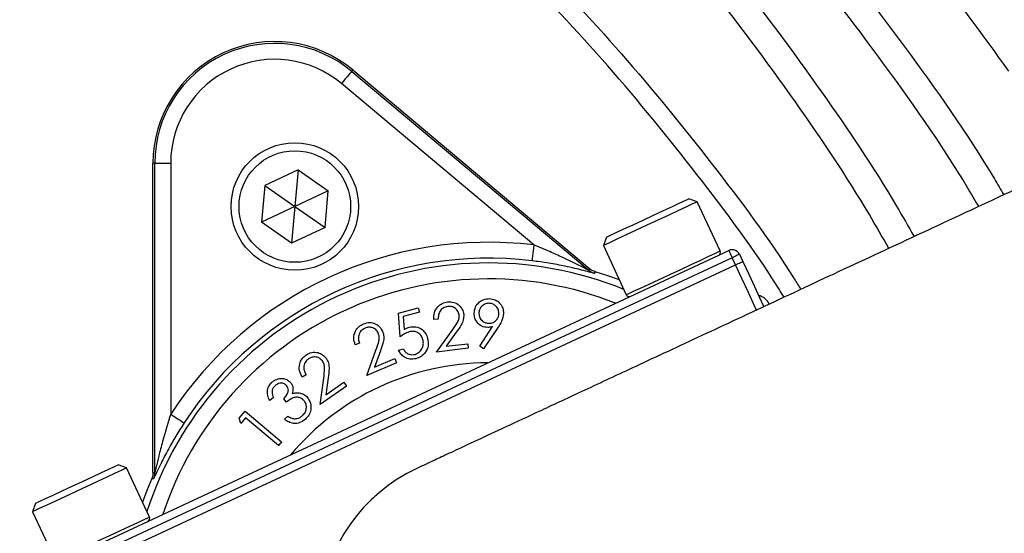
# Model space of a CAD drawing. Header units: millimetres. Extents: x 6131 to 13868, y 1967 to 18291.
# Tile 36 of 40: x 10066 to 10684, y 15199 to 15521. Entities that reach past the tile are written whole.
import ezdxf

# ---------------------------------------------------------------- set-up
doc = ezdxf.new("R2010")
doc.units = ezdxf.units.MM
doc.header["$LTSCALE"] = 5

msp = doc.modelspace()

# ---------------------------------------------------------------- linework, layer by layer
at = {"color": 7, "linetype": 'Continuous', "lineweight": 25}
for p, q in [((10274.49, 15488.81), (10275.23, 15489.68)), ((10274.49, 15488.81), (10423.23, 15364.01)), ((10275.23, 15489.68), (10423.78, 15365.03)), ((10388.71, 15379.92), (10268.07, 15481.15)), ((10151, 15431.22), (10149.87, 15431.22)), ((10149.87, 15237.3), (10149.87, 15431.22)), ((10151, 15431.22), (10161, 15431.22)), ((10151, 15237.07), (10151, 15431.22)), ((10161, 15431.22), (10161, 15273.74)), ((10240.87, 15427.04), (10219.94, 15417.28)), ((10240.87, 15427.04), (10238.85, 15404.03)), ((10240.87, 15427.04), (10259.78, 15413.79)), ((10219.94, 15417.28), (10217.92, 15394.27)), ((10219.94, 15417.28), (10238.85, 15404.03)), ((10259.78, 15413.79), (10238.85, 15404.03)), ((10257.77, 15390.79), (10259.78, 15413.79)), ((10491.26, 15406.98), (10485.94, 15408.91)), ((10505.63, 15376.16), (10491.26, 15406.98)), ((10238.85, 15404.03), (10217.92, 15394.27)), ((10238.85, 15404.03), (10236.84, 15381.03)), ((10238.85, 15404.03), (10257.77, 15390.79)), ((10236.84, 15381.03), (10217.92, 15394.27)), ((10257.77, 15390.79), (10236.84, 15381.03)), ((10434.28, 15384.82), (10432.35, 15379.51)), ((10085.04, 15177.83), (10511, 15376.46)), ((10432.35, 15379.51), (10446.72, 15348.69)), ((10513.12, 15371.93), (10087.15, 15173.3)), ((10515.23, 15367.4), (10513.12, 15371.93)), ((10517.65, 15374.05), (10519.76, 15369.51)), ((10089.26, 15168.77), (10515.23, 15367.4)), ((10427.29, 15363.12), (10426.75, 15362.1)), ((10303.79, 15337.23), (10316.25, 15340.52)), ((10316.25, 15340.52), (10316.97, 15337.78)), ((10304.9, 15322.25), (10303.79, 15337.23)), ((10316.97, 15337.78), (10306.72, 15335.08)), ((10306.72, 15335.08), (10307.36, 15326.87)), ((10328.78, 15333.39), (10325.95, 15333.06)), ((10327.62, 15312.74), (10337.46, 15326.22)), ((10354.8, 15316.44), (10362.89, 15328.66)), ((10366.34, 15328.34), (10357.25, 15314.85)), ((10340.11, 15325.11), (10333.7, 15316.34)), ((10279.32, 15318.35), (10276.68, 15317.23)), ((10284.04, 15298.09), (10289.73, 15313.88)), ((10303.93, 15313.94), (10306.89, 15314.72)), ((10347.65, 15315.09), (10327.62, 15312.74)), ((10333.7, 15316.34), (10347.31, 15317.94)), ((10347.31, 15317.94), (10347.65, 15315.09)), ((10357.25, 15314.85), (10354.8, 15316.44)), ((10292.59, 15313.55), (10288.89, 15303.27)), ((10288.89, 15303.27), (10301.58, 15308.66)), ((10301.58, 15308.66), (10302.7, 15306.01)), ((10302.7, 15306.01), (10284.04, 15298.09)), ((10245.87, 15298.53), (10243.54, 15296.88)), ((10254.74, 15279.78), (10256.95, 15296.37)), ((10259.82, 15296.65), (10258.37, 15285.86)), ((10271.25, 15291.43), (10254.74, 15279.78)), ((10258.37, 15285.86), (10269.59, 15293.77)), ((10269.59, 15293.77), (10271.25, 15291.43)), ((10225.38, 15284.29), (10223.13, 15282.26)), ((10233.69, 15281.38), (10231.86, 15283.4)), ((10203.91, 15271.18), (10207.7, 15275.65)), ((10204.98, 15267.93), (10203.91, 15271.18)), ((10208.01, 15271.51), (10204.98, 15267.93)), ((10207.7, 15275.65), (10230.43, 15256.37)), ((10228.51, 15254.12), (10208.01, 15271.51)), ((10232.35, 15270.53), (10234.51, 15272.48)), ((10230.43, 15256.37), (10228.51, 15254.12)), ((10133.27, 15240.04), (10127.95, 15241.98)), ((10147.63, 15209.23), (10133.27, 15240.04)), ((10076.29, 15217.89), (10074.36, 15212.57)), ((10074.36, 15212.57), (10088.72, 15181.76))]:
    msp.add_line(p, q, dxfattribs=at)
at = {"color": 7, "linetype": 'Continuous', "lineweight": 25, "flags": 128}
for points in [[(10274.49, 15488.81), (10274.35, 15488.64), (10273.97, 15488.19), (10273.37, 15487.47), (10272.57, 15486.52), (10271.6, 15485.36), (10270.5, 15484.05), (10269.31, 15482.63), (10268.07, 15481.15)], [(10469.97, 15401.47), (10475.6, 15404.09), (10480.26, 15406.26), (10483.64, 15407.84), (10485.55, 15408.73), (10485.94, 15408.91)], [(10491.26, 15406.98), (10491.25, 15406.98), (10490.35, 15406.56), (10487.92, 15405.42), (10484.07, 15403.63), (10479.02, 15401.27), (10473.05, 15398.49)], [(10434.28, 15384.82), (10434.81, 15385.07), (10436.91, 15386.05), (10440.46, 15387.7), (10445.24, 15389.93), (10450.96, 15392.6), (10457.25, 15395.54), (10463.73, 15398.56), (10469.97, 15401.47)], [(10473.05, 15398.49), (10466.47, 15395.42), (10459.64, 15392.23), (10452.92, 15389.1), (10446.68, 15386.19), (10441.26, 15383.66), (10436.95, 15381.65), (10433.97, 15380.27), (10432.5, 15379.58), (10432.35, 15379.51)], [(10388.71, 15379.92), (10388.48, 15378), (10388.26, 15376.16), (10388.05, 15374.46), (10387.87, 15372.96), (10387.72, 15371.72), (10387.61, 15370.8), (10387.54, 15370.21), (10387.52, 15369.99)], [(10511, 15376.46), (10511.04, 15376.38), (10511.16, 15376.12), (10511.36, 15375.7), (10511.62, 15375.14), (10511.94, 15374.45), (10512.31, 15373.67), (10512.7, 15372.82), (10513.12, 15371.93)], [(10517.65, 15374.05), (10517.56, 15374.01), (10517.3, 15373.89), (10516.88, 15373.69), (10516.32, 15373.43), (10515.63, 15373.11), (10514.85, 15372.74), (10514, 15372.35), (10513.12, 15371.93)], [(10515.23, 15367.4), (10516.11, 15367.81), (10516.96, 15368.21), (10517.75, 15368.58), (10518.43, 15368.9), (10519, 15369.16), (10519.42, 15369.35), (10519.67, 15369.47), (10519.76, 15369.51)], [(10519.76, 15369.51), (10523.47, 15361.56), (10527.04, 15353.91), (10530.33, 15346.86), (10533.01, 15341.1)], [(10423.23, 15364.01), (10423.54, 15364.6), (10423.78, 15365.03)], [(10442.41, 15357.94), (10435.04, 15360.61), (10427.29, 15363.12)], [(10161, 15273.74), (10162.62, 15272.68), (10164.17, 15271.67), (10165.61, 15270.73), (10166.87, 15269.9), (10167.91, 15269.22), (10168.69, 15268.71), (10169.19, 15268.39), (10169.37, 15268.27)], [(10111.98, 15234.53), (10117.61, 15237.16), (10122.26, 15239.33), (10125.65, 15240.91), (10127.56, 15241.8), (10127.95, 15241.98)], [(10133.27, 15240.04), (10133.26, 15240.04), (10132.36, 15239.62), (10129.93, 15238.49), (10126.08, 15236.69), (10121.03, 15234.34), (10115.06, 15231.55)], [(10076.29, 15217.89), (10076.82, 15218.14), (10078.91, 15219.11), (10082.46, 15220.77), (10087.25, 15223), (10092.97, 15225.67), (10099.26, 15228.6), (10105.74, 15231.62), (10111.98, 15234.53)], [(10149.87, 15237.3), (10150.35, 15237.2), (10151, 15237.07)], [(10115.06, 15231.55), (10108.48, 15228.49), (10101.64, 15225.3), (10094.93, 15222.17), (10088.69, 15219.26), (10083.27, 15216.73), (10078.95, 15214.72), (10075.98, 15213.33), (10074.51, 15212.64), (10074.36, 15212.57)], [(10149.07, 15233.39), (10146.01, 15225.83), (10143.33, 15218.47)], [(10150.2, 15233.14), (10149.85, 15233.22), (10149.07, 15233.39)]]:
    msp.add_lwpolyline(points, dxfattribs=at)
at = {"color": 8, "linetype": 'Continuous', "lineweight": 25, "flags": 128}
for points in [[(10487.42, 15367.67), (10493.39, 15370.46), (10498.44, 15372.81), (10502.29, 15374.61), (10504.72, 15375.74), (10505.62, 15376.16), (10505.63, 15376.16)], [(10446.72, 15348.69), (10446.87, 15348.76), (10448.34, 15349.45), (10451.31, 15350.84), (10455.63, 15352.85), (10461.05, 15355.38), (10467.29, 15358.29), (10474, 15361.42), (10480.84, 15364.61), (10487.42, 15367.67)], [(10528.64, 15338.64), (10526.97, 15342.23), (10523.32, 15350.06), (10519.35, 15358.56), (10515.23, 15367.4)], [(10129.43, 15200.74), (10135.4, 15203.53), (10140.45, 15205.88), (10144.29, 15207.67), (10146.73, 15208.81), (10147.63, 15209.23), (10147.63, 15209.23)], [(10088.72, 15181.76), (10088.87, 15181.83), (10090.35, 15182.52), (10093.32, 15183.9), (10097.64, 15185.92), (10103.06, 15188.44), (10109.3, 15191.35), (10116.01, 15194.48), (10122.85, 15197.67), (10129.43, 15200.74)]]:
    msp.add_lwpolyline(points, dxfattribs=at)
at = {"color": 7, "linetype": 'Continuous', "lineweight": 25}
for centre, radius in [((9418.55, 14599.72), 2165), ((9418.55, 14599.72), 2163.77), ((9418.55, 14599.72), 2138.77), ((10238.85, 15404.03), 40), ((10238.85, 15404.03), 35)]:
    msp.add_circle(centre, radius, dxfattribs=at)
at = {"color": 8, "linetype": 'Continuous', "lineweight": 25}
for centre, radius, start, end in [((9418.55, 14599.72), 1971.39, 1.38065, 84.43682), ((10360.36, 15143.47), 225.17, 67.88048, 162.11952), ((10360.36, 15143.47), 215.17, 68.27454, 161.72546)]:
    msp.add_arc(centre, radius, start, end, dxfattribs=at)
at = {"color": 7, "linetype": 'Continuous', "lineweight": 25}
for centre, radius, start, end in [((9418.55, 14599.72), 1971.39, 1.38065, 84.43638), ((9418.55, 14599.72), 1970, 1.38163, 84.38777), ((10226.18, 15431.22), 76.31, 50, 180), ((10226.18, 15431.22), 75.17, 50, 180), ((10226.18, 15431.22), 65.17, 50, 180), ((10360.36, 15143.47), 238.14, 83.1629, 146.8371), ((10503.81, 15375.32), 2, 295, 25), ((10513.12, 15371.93), 5, 25, 115), ((10360.36, 15143.47), 228.14, 83.1629, 146.8371), ((10429.65, 15371.67), 10, 230.00326, 253.10331), ((10448.53, 15349.54), 2, 205, 295), ((10360.36, 15143.47), 162.5, 90.18837, 139.81163), ((10360.36, 15143.47), 106.25, 115, 295.00803), ((10141, 15237.07), 10, 336.89526, 359.99701), ((10145.82, 15208.38), 2, 295, 25)]:
    msp.add_arc(centre, radius, start, end, dxfattribs=at)
msp.add_ellipse((10527.29, 15338.52), major_axis=(3.42, 9.4), ratio=0.999695, start_param=5.497939, end_param=6.39065, dxfattribs=at)
for points, knots in [([(13048.45, 11712.37), (13075.25, 11750.95), (13128.23, 11827.17), (13202.2, 11943.18), (13271.14, 12058.36), (13334.94, 12172.69), (13393.9, 12285.9), (13448.19, 12397.79), (13498.04, 12508.18), (13545.74, 12621.84), (13590.9, 12738.51), (13633.2, 12857.87), (13670.86, 12974.42), (13704.19, 13087.99), (13733.48, 13198.42), (13759.03, 13305.59), (13781.96, 13413.27), (13802.14, 13521.1), (13819.49, 13628.7), (13833.58, 13731.69), (13844.74, 13829.99), (13853.32, 13923.47), (13859.64, 14012.05), (13864.15, 14098.15), (13866.98, 14182.47), (13868.24, 14266.77), (13867.96, 14350.29), (13866.13, 14434.07), (13861.73, 14543.27), (13852.68, 14678.01), (13836.23, 14838.24), (13813.94, 14998.88), (13785.74, 15159.75), (13751.49, 15320.69), (13713.07, 15473.74), (13671.42, 15618.64), (13627.47, 15755.16), (13579.13, 15890.54), (13526.4, 16024.62), (13469.34, 16157.29), (13407.89, 16288.27), (13340.66, 16416.52), (13268.15, 16541.86), (13190.43, 16664.02), (13107.67, 16782.77), (13019.97, 16897.92), (12927.48, 17009.3), (12830.35, 17116.71), (12728.75, 17219.93), (12622.9, 17318.79), (12513, 17413.11), (12399.28, 17502.69), (12281.94, 17587.37), (12161.2, 17666.97), (12037.27, 17741.44), (11903.29, 17814.15), (11759.8, 17885.09), (11606.83, 17953.41), (11451.77, 18015.47), (11294.74, 18071.31), (11135.83, 18120.93), (10975.16, 18164.33), (10813.03, 18201.37), (10649.91, 18232.01), (10486.22, 18256.08), (10324.02, 18274.05), (10216.21, 18280.66), (10163.25, 18283.91)], [0, 0, 0, 0, 0.015993, 0.031605, 0.046839, 0.061696, 0.076181, 0.090295, 0.10404, 0.117419, 0.132262, 0.146633, 0.160533, 0.173965, 0.18693, 0.199432, 0.211473, 0.224415, 0.236783, 0.248581, 0.259809, 0.270466, 0.280545, 0.290045, 0.299824, 0.30927, 0.31875, 0.328261, 0.337804, 0.355961, 0.374237, 0.392639, 0.411171, 0.429841, 0.448654, 0.464891, 0.481169, 0.497481, 0.513831, 0.530222, 0.54665, 0.563082, 0.579514, 0.595943, 0.612367, 0.628787, 0.645215, 0.661648, 0.678083, 0.694519, 0.710952, 0.727381, 0.7438, 0.76021, 0.776611, 0.793017, 0.812099, 0.831104, 0.85005, 0.868956, 0.88784, 0.906721, 0.925612, 0.944454, 0.963222, 0.981937, 1, 1, 1, 1]), ([(7123.66, 14241.05), (7123.66, 14241.05), (7123.66, 14282.94), (7103.52, 14365.44), (7098.11, 14491.32), (7094.61, 14617.25), (7099.19, 14743.13), (7109.36, 14858.76), (7123.87, 14964.04), (7140.98, 15059.08), (7162.02, 15153.33), (7187.19, 15247.5), (7216.61, 15341.42), (7250.35, 15434.9), (7288.04, 15526.86), (7329.22, 15616.25), (7373.74, 15702.99), (7421.37, 15787.02), (7472.44, 15869), (7527.39, 15949.55), (7586.26, 16028.44), (7649.07, 16105.49), (7715.1, 16179.8), (7783.57, 16250.52), (7854.3, 16317.63), (7927.06, 16381.15), (8002.4, 16441.61), (8080.9, 16499.43), (8162.56, 16554.39), (8247.32, 16606.32), (8334.2, 16654.6), (8426.21, 16700.7), (8523.48, 16744.03), (8626.03, 16784.01), (8730.36, 16819.1), (8831.88, 16847.98), (8930.22, 16871.25), (9025.06, 16889.58), (9120.59, 16903.97), (9217.53, 16914.47), (9315.77, 16920.91), (9415.15, 16923.18), (9514.55, 16921.2), (9612.79, 16915.04), (9709.75, 16904.82), (9805.28, 16890.72), (9900.16, 16872.68), (9995.09, 16850.52), (10089.89, 16824.1), (10184.4, 16793.37), (10277.51, 16758.63), (10368.15, 16720.33), (10456.23, 16678.62), (10541.69, 16633.72), (10625.21, 16585.31), (10707.41, 16532.98), (10788.09, 16476.67), (10867.05, 16416.37), (10943.37, 16352.76), (11016.21, 16286.59), (11085.53, 16218.04), (11151.35, 16147.33), (11214.18, 16073.96), (11274.49, 15997.33), (11332.03, 15917.46), (11386.65, 15834.41), (11437.69, 15749.11), (11484.58, 15662.56), (11527.36, 15574.95), (11566.1, 15486.48), (11601.14, 15396.47), (11632.71, 15304.23), (11660.58, 15209.83), (11684.63, 15113.39), (11704.53, 15016), (11720.11, 14918.77), (11731.43, 14821.86), (11738.65, 14725.43), (11741.87, 14628.79), (11741.06, 14531.18), (11736.05, 14432.76), (11726.75, 14333.67), (11713.24, 14235.08), (11695.72, 14138.21), (11674.35, 14043.22), (11649.33, 13950.18), (11620.49, 13858.25), (11587.58, 13766.75), (11550.46, 13675.86), (11509.13, 13585.75), (11463.92, 13497.53), (11414.41, 13409.56), (11358.92, 13323.08), (11303.08, 13234.73), (11251.96, 13184.92), (11236.38, 13153.76), (11236.38, 13153.76)], [0, 0, 0, 0, 0, 0.013633, 0.027295, 0.040968, 0.054631, 0.068264, 0.078732, 0.089209, 0.099686, 0.110154, 0.120926, 0.131708, 0.14249, 0.153263, 0.163733, 0.174212, 0.184692, 0.195162, 0.205937, 0.216721, 0.227506, 0.23828, 0.248751, 0.25923, 0.26971, 0.28018, 0.290954, 0.301738, 0.312522, 0.323296, 0.335224, 0.347165, 0.359107, 0.371035, 0.381506, 0.391987, 0.402467, 0.412938, 0.423714, 0.434499, 0.445285, 0.45606, 0.466528, 0.477006, 0.487483, 0.497952, 0.508724, 0.519506, 0.530287, 0.541059, 0.551524, 0.561997, 0.57247, 0.582934, 0.593703, 0.604482, 0.615261, 0.62603, 0.636502, 0.646982, 0.657463, 0.667934, 0.678709, 0.689493, 0.700278, 0.711053, 0.721522, 0.732, 0.742479, 0.752948, 0.763722, 0.774506, 0.78529, 0.796064, 0.806545, 0.817036, 0.827527, 0.838009, 0.848796, 0.859593, 0.87039, 0.881177, 0.891621, 0.902073, 0.912526, 0.92297, 0.933715, 0.94447, 0.955226, 0.965971, 0.977312, 0.988659, 1, 1, 1, 1, 1]), ([(9640.84, 16167.62), (9661.78, 16164.87), (9703.66, 16159.37), (9766.12, 16147.84), (9828.23, 16133.91), (9897.06, 16115.41), (9972.07, 16091.31), (10052.61, 16060.4), (10132.08, 16024.75), (10210.15, 15984.26), (10286.51, 15938.97), (10359.48, 15889.87), (10428.89, 15837.24), (10494.64, 15781.4), (10557.84, 15721.45), (10618.04, 15657.36), (10675.33, 15589.52), (10710.16, 15541.68), (10727.56, 15517.76)], [0, 0, 0, 0, 0.048581, 0.097163, 0.146074, 0.194985, 0.261089, 0.327245, 0.39335, 0.461382, 0.52947, 0.597502, 0.663608, 0.729764, 0.79587, 0.863895, 0.931975, 1, 1, 1, 1]), ([(10686.66, 15489.02), (10670.1, 15511.79), (10636.91, 15557.38), (10582.26, 15622.13), (10524.27, 15684.05), (10462.87, 15742.59), (10398.42, 15797.56), (10331.08, 15848.72), (10260.9, 15895.92), (10188.06, 15939.15), (10112.81, 15978.32), (10035.49, 16013.25), (9956.47, 16043.76), (9871.07, 16071.29), (9787.86, 16092.42), (9707.35, 16108.29), (9659.06, 16114.74), (9634.92, 16117.97)], [0, 0, 0, 0, 0.066911, 0.134033, 0.201262, 0.268491, 0.335613, 0.402524, 0.469434, 0.536556, 0.603785, 0.671013, 0.738134, 0.805042, 0.884206, 0.942103, 1, 1, 1, 1]), ([(9418.55, 15964.49), (9448.44, 15963.92), (9508, 15962.78), (9596.77, 15953.67), (9684.54, 15939.24), (9771.32, 15918.96), (9856.92, 15892.99), (9940.7, 15861.42), (10022.04, 15824.49), (10100.56, 15782.5), (10176.25, 15735.44), (10248.98, 15683.36), (10318.22, 15626.58), (10383.44, 15565.48), (10444.44, 15500.58), (10500.55, 15431.48), (10537.78, 15381.76), (10554.8, 15354.23), (10556.17, 15352.01)], [0, 0, 0, 0, 0.066604, 0.132741, 0.198704, 0.264784, 0.331248, 0.397963, 0.464211, 0.530241, 0.596318, 0.662746, 0.729501, 0.79579, 0.861821, 0.927859, 0.994194, 1, 1, 1, 1]), ([(10545.69, 15347.13), (10544.63, 15348.84), (10528.07, 15375.59), (10491.53, 15424.4), (10435.92, 15492.94), (10375.31, 15557.41), (10310.65, 15618.01), (10241.99, 15674.32), (10169.93, 15725.92), (10094.81, 15772.67), (10016.95, 15814.31), (9936.44, 15850.97), (9853.5, 15881.93), (9790.04, 15902.31), (9753.98, 15910.51), (9746.71, 15912.17)], [0, 0, 0, 0, 0.006037, 0.09427, 0.182278, 0.270442, 0.359107, 0.447597, 0.536293, 0.624458, 0.712458, 0.800665, 0.889242, 0.977644, 1, 1, 1, 1]), ([(10813.92, 15472.2), (10794.26, 15463.03), (10755.25, 15444.84), (10697.77, 15418.04), (10642.35, 15392.2), (10589.48, 15367.55), (10539.77, 15344.36), (10493.78, 15322.92), (10453.82, 15304.28), (10420.15, 15288.58), (10392.8, 15275.83), (10370.51, 15265.44), (10352.76, 15257.16), (10339.27, 15250.87), (10329.43, 15246.28), (10321.88, 15242.76), (10317.58, 15240.76), (10315.45, 15239.76)], [0, 0, 0, 0, 0.079672, 0.158063, 0.235188, 0.311063, 0.385658, 0.459013, 0.53115, 0.593177, 0.654206, 0.714316, 0.773475, 0.831589, 0.888661, 0.944796, 1, 1, 1, 1]), ([(10423.23, 15364.01), (10423.2, 15364.02), (10423.14, 15364.03), (10422.54, 15364.33), (10420.61, 15365.31), (10415.31, 15368), (10407.72, 15371.67), (10398.18, 15376.01), (10392.06, 15378.54), (10388.71, 15379.92)], [0, 0, 0, 0, 0.018684, 0.038144, 0.096876, 0.219251, 0.511587, 0.732546, 1, 1, 1, 1]), ([(10426.75, 15362.1), (10426.63, 15362.12), (10426.38, 15362.15), (10424.11, 15362.76), (10418.39, 15364.3), (10409.24, 15366.47), (10398.16, 15368.57), (10391.07, 15369.52), (10387.52, 15369.99)], [0, 0, 0, 0, 0.0616741, 0.139104, 0.2711514, 0.5504461, 0.7752399, 1, 1, 1, 1]), ([(10427.29, 15363.12), (10426.24, 15363.54), (10424.99, 15364.05), (10423.95, 15364.89), (10423.78, 15365.03)], [0, 0, 0, 0, 0.837887, 1, 1, 1, 1]), ([(10351.34, 15337.05), (10351.49, 15338.42), (10351.8, 15341.16), (10354.36, 15344.19), (10357.47, 15345.93), (10359.61, 15346.14), (10360.69, 15346.24)], [0, 0, 0, 0, 0.279671, 0.559006, 0.779556, 1, 1, 1, 1]), ([(10360.69, 15346.24), (10362.03, 15346.08), (10364.71, 15345.75), (10367.72, 15343.29), (10369.45, 15340.24), (10369.65, 15338.13), (10369.75, 15337.07)], [0, 0, 0, 0, 0.279641, 0.559043, 0.779549, 1, 1, 1, 1]), ([(10325.95, 15333.06), (10325.96, 15334.54), (10325.97, 15337.5), (10328.16, 15341.12), (10331.19, 15343.5), (10333.46, 15343.96), (10334.6, 15344.19)], [0, 0, 0, 0, 0.28002, 0.559492, 0.779661, 1, 1, 1, 1]), ([(10334.77, 15341.37), (10333.74, 15341.13), (10331.7, 15340.66), (10329.69, 15338.38), (10328.81, 15335.84), (10328.79, 15334.21), (10328.78, 15333.39)], [0, 0, 0, 0, 0.279442, 0.558588, 0.779011, 1, 1, 1, 1]), ([(10334.6, 15344.19), (10335.95, 15344.23), (10338.64, 15344.3), (10341.9, 15342.25), (10344.08, 15339.53), (10344.52, 15337.47), (10344.73, 15336.44)], [0, 0, 0, 0, 0.279977, 0.559285, 0.779626, 1, 1, 1, 1]), ([(10341.87, 15336.05), (10341.64, 15336.95), (10341.18, 15338.76), (10339.17, 15340.52), (10336.96, 15341.46), (10335.5, 15341.4), (10334.77, 15341.37)], [0, 0, 0, 0, 0.279173, 0.558979, 0.77938, 1, 1, 1, 1]), ([(10360.56, 15343.31), (10359.63, 15343.2), (10357.78, 15342.99), (10355.74, 15341.28), (10354.45, 15339.23), (10354.33, 15337.77), (10354.26, 15337.05)], [0, 0, 0, 0, 0.279598, 0.559294, 0.779585, 1, 1, 1, 1]), ([(10366.85, 15337.02), (10366.74, 15337.95), (10366.52, 15339.81), (10364.8, 15341.85), (10362.75, 15343.12), (10361.29, 15343.25), (10360.56, 15343.31)], [0, 0, 0, 0, 0.27954, 0.559317, 0.779561, 1, 1, 1, 1]), ([(10337.46, 15326.22), (10338.69, 15327.88), (10340.39, 15330.18), (10341.93, 15333.6), (10341.89, 15335.23), (10341.87, 15336.05)], [0, 0, 0, 0, 0.560686, 0.78048, 1, 1, 1, 1]), ([(10344.73, 15336.44), (10344.75, 15335.26), (10344.79, 15332.89), (10342.9, 15329.06), (10341.17, 15326.61), (10340.11, 15325.11)], [0, 0, 0, 0, 0.2793251, 0.5591865, 1, 1, 1, 1]), ([(10359.84, 15328.14), (10358.55, 15328.3), (10355.98, 15328.63), (10353.2, 15331.1), (10351.56, 15334.02), (10351.41, 15336.04), (10351.34, 15337.05)], [0, 0, 0, 0, 0.279359, 0.559064, 0.779386, 1, 1, 1, 1]), ([(10354.26, 15337.05), (10354.37, 15336.12), (10354.59, 15334.26), (10356.3, 15332.22), (10358.35, 15330.95), (10359.81, 15330.82), (10360.54, 15330.76)], [0, 0, 0, 0, 0.279557, 0.559338, 0.779622, 1, 1, 1, 1]), ([(10360.54, 15330.76), (10361.47, 15330.86), (10363.33, 15331.07), (10365.37, 15332.79), (10366.65, 15334.84), (10366.78, 15336.3), (10366.85, 15337.02)], [0, 0, 0, 0, 0.279563, 0.559308, 0.779615, 1, 1, 1, 1]), ([(10369.75, 15337.07), (10369.45, 15335.31), (10368.91, 15332.15), (10367.13, 15329.51), (10366.34, 15328.34)], [0, 0, 0, 0, 0.558223, 1, 1, 1, 1]), ([(10276.68, 15317.23), (10276.27, 15318.66), (10275.44, 15321.52), (10276.54, 15325.64), (10278.79, 15328.79), (10280.86, 15329.88), (10281.89, 15330.42)], [0, 0, 0, 0, 0.280033, 0.559478, 0.779607, 1, 1, 1, 1]), ([(10282.85, 15327.74), (10281.93, 15327.22), (10280.1, 15326.19), (10278.79, 15323.43), (10278.65, 15320.72), (10279.09, 15319.14), (10279.32, 15318.35)], [0, 0, 0, 0, 0.2794, 0.558539, 0.779005, 1, 1, 1, 1]), ([(10281.89, 15330.42), (10283.18, 15330.84), (10285.76, 15331.67), (10289.49, 15330.61), (10292.35, 15328.6), (10293.36, 15326.73), (10293.86, 15325.8)], [0, 0, 0, 0, 0.28001, 0.559344, 0.779664, 1, 1, 1, 1]), ([(10291.21, 15324.61), (10290.74, 15325.41), (10289.78, 15327.03), (10287.34, 15328.16), (10284.94, 15328.44), (10283.55, 15327.98), (10282.85, 15327.74)], [0, 0, 0, 0, 0.27918, 0.559016, 0.779367, 1, 1, 1, 1]), ([(10307.36, 15326.87), (10307.94, 15327.19), (10308.97, 15327.78), (10310.1, 15328.14), (10310.6, 15328.3)], [0, 0, 0, 0, 0.560048, 1, 1, 1, 1]), ([(10310.6, 15328.3), (10312.01, 15328.51), (10314.83, 15328.95), (10318.53, 15327.18), (10321.04, 15324.49), (10321.76, 15322.38), (10322.12, 15321.32)], [0, 0, 0, 0, 0.279669, 0.559068, 0.779325, 1, 1, 1, 1]), ([(10362.89, 15328.66), (10362.33, 15328.49), (10361.33, 15328.21), (10360.29, 15328.16), (10359.84, 15328.14)], [0, 0, 0, 0, 0.55995, 1, 1, 1, 1]), ([(10289.73, 15313.88), (10290.45, 15315.82), (10291.45, 15318.52), (10291.95, 15322.26), (10291.46, 15323.82), (10291.21, 15324.61)], [0, 0, 0, 0, 0.560661, 0.780452, 1, 1, 1, 1]), ([(10293.86, 15325.8), (10294.21, 15324.66), (10294.92, 15322.39), (10294.18, 15318.15), (10293.2, 15315.3), (10292.59, 15313.55)], [0, 0, 0, 0, 0.279281, 0.559156, 1, 1, 1, 1]), ([(10310.65, 15325.43), (10309.5, 15324.98), (10307.44, 15324.18), (10305.68, 15322.84), (10304.9, 15322.25)], [0, 0, 0, 0, 0.5593177, 1, 1, 1, 1]), ([(10319.12, 15320.66), (10318.77, 15321.63), (10318.05, 15323.56), (10315.64, 15325.33), (10313.03, 15325.9), (10311.45, 15325.59), (10310.65, 15325.43)], [0, 0, 0, 0, 0.279841, 0.558981, 0.779223, 1, 1, 1, 1]), ([(10314.22, 15311.3), (10315.24, 15311.73), (10317.3, 15312.59), (10318.98, 15315.31), (10319.62, 15318.1), (10319.29, 15319.81), (10319.12, 15320.66)], [0, 0, 0, 0, 0.27907, 0.5589158, 0.7793208, 1, 1, 1, 1]), ([(10322.12, 15321.32), (10322.34, 15319.79), (10322.79, 15316.72), (10321.11, 15312.58), (10318.19, 15309.77), (10315.89, 15308.98), (10314.74, 15308.58)], [0, 0, 0, 0, 0.279852, 0.559277, 0.779414, 1, 1, 1, 1]), ([(10314.74, 15308.58), (10313.51, 15308.37), (10311.05, 15307.96), (10307.72, 15309.24), (10305.26, 15311.33), (10304.38, 15313.07), (10303.93, 15313.94)], [0, 0, 0, 0, 0.2798406, 0.5593154, 0.7795776, 1, 1, 1, 1]), ([(10306.89, 15314.72), (10307.3, 15314), (10308.12, 15312.55), (10310.19, 15311.38), (10312.29, 15310.97), (10313.58, 15311.19), (10314.22, 15311.3)], [0, 0, 0, 0, 0.280101, 0.559231, 0.779624, 1, 1, 1, 1]), ([(10243.54, 15296.88), (10242.84, 15298.19), (10241.43, 15300.8), (10241.62, 15305.04), (10243.16, 15308.58), (10244.94, 15310.07), (10245.84, 15310.82)], [0, 0, 0, 0, 0.2800163, 0.5595109, 0.7796508, 1, 1, 1, 1]), ([(10247.33, 15308.42), (10246.55, 15307.73), (10244.98, 15306.33), (10244.28, 15303.36), (10244.72, 15300.7), (10245.49, 15299.25), (10245.87, 15298.53)], [0, 0, 0, 0, 0.2794208, 0.5585441, 0.7790428, 1, 1, 1, 1]), ([(10245.84, 15310.82), (10247, 15311.5), (10249.34, 15312.86), (10253.19, 15312.61), (10256.41, 15311.26), (10257.78, 15309.65), (10258.47, 15308.85)], [0, 0, 0, 0, 0.280007, 0.559298, 0.779622, 1, 1, 1, 1]), ([(10256.14, 15307.13), (10255.5, 15307.82), (10254.24, 15309.2), (10251.62, 15309.78), (10249.22, 15309.55), (10247.96, 15308.8), (10247.33, 15308.42)], [0, 0, 0, 0, 0.279282, 0.559123, 0.779436, 1, 1, 1, 1]), ([(10258.47, 15308.85), (10259.05, 15307.82), (10260.22, 15305.75), (10260.39, 15301.47), (10260.03, 15298.48), (10259.82, 15296.65)], [0, 0, 0, 0, 0.279324, 0.559178, 1, 1, 1, 1]), ([(10256.95, 15296.37), (10257.24, 15298.41), (10257.64, 15301.26), (10257.36, 15305), (10256.54, 15306.42), (10256.14, 15307.13)], [0, 0, 0, 0, 0.560666, 0.780441, 1, 1, 1, 1]), ([(10224.49, 15293.78), (10225.46, 15294.48), (10227.41, 15295.88), (10230.79, 15296.35), (10233.85, 15295.64), (10235.27, 15294.4), (10235.99, 15293.79)], [0, 0, 0, 0, 0.280018, 0.559837, 0.780053, 1, 1, 1, 1]), ([(10223.13, 15282.26), (10222.61, 15283.33), (10221.58, 15285.46), (10221.54, 15288.83), (10222.57, 15291.75), (10223.85, 15293.1), (10224.49, 15293.78)], [0, 0, 0, 0, 0.280356, 0.559809, 0.779816, 1, 1, 1, 1]), ([(10226.42, 15291.63), (10225.91, 15291.07), (10224.9, 15289.97), (10224.37, 15287.23), (10225, 15285.4), (10225.38, 15284.29)], [0, 0, 0, 0, 0.280136, 0.559668, 1, 1, 1, 1]), ([(10233.67, 15291.73), (10233.08, 15292.22), (10231.9, 15293.19), (10229.7, 15293.28), (10227.82, 15292.74), (10226.89, 15292), (10226.42, 15291.63)], [0, 0, 0, 0, 0.278742, 0.558604, 0.779125, 1, 1, 1, 1]), ([(10231.86, 15283.4), (10232.92, 15284.59), (10234.51, 15286.38), (10234.98, 15289.7), (10234.11, 15291.06), (10233.67, 15291.73)], [0, 0, 0, 0, 0.5000044, 0.7503208, 1, 1, 1, 1]), ([(10235.99, 15293.79), (10236.42, 15293.22), (10237.27, 15292.1), (10237.89, 15289.57), (10237.47, 15287.79), (10237.22, 15286.7)], [0, 0, 0, 0, 0.280328, 0.560455, 1, 1, 1, 1]), ([(10244.51, 15282.38), (10243.94, 15282.88), (10242.79, 15283.89), (10240.52, 15284.47), (10237.17, 15284.15), (10235.12, 15282.52), (10233.69, 15281.38)], [0, 0, 0, 0, 0.186691, 0.373552, 0.560312, 1, 1, 1, 1]), ([(10237.22, 15286.7), (10238.01, 15286.94), (10239.43, 15287.35), (10240.9, 15287.22), (10241.55, 15287.16)], [0, 0, 0, 0, 0.5598, 1, 1, 1, 1]), ([(10241.55, 15287.16), (10242.61, 15286.91), (10244.5, 15286.45), (10245.91, 15285.11), (10246.53, 15284.53)], [0, 0, 0, 0, 0.559522, 1, 1, 1, 1]), ([(10246.53, 15284.53), (10247.35, 15283.31), (10248.98, 15280.88), (10249.12, 15276.66), (10247.81, 15273.09), (10246.23, 15271.42), (10245.44, 15270.59)], [0, 0, 0, 0, 0.279432, 0.558874, 0.779319, 1, 1, 1, 1]), ([(10243.54, 15272.77), (10244.24, 15273.5), (10245.64, 15274.98), (10246.26, 15277.81), (10245.92, 15280.44), (10244.98, 15281.73), (10244.51, 15282.38)], [0, 0, 0, 0, 0.28028, 0.559632, 0.779909, 1, 1, 1, 1]), ([(10405.26, 15047.17), (10407.02, 15047.99), (10410.68, 15049.7), (10417.03, 15052.66), (10425.39, 15056.56), (10436.24, 15061.62), (10449.9, 15067.99), (10465.89, 15075.45), (10485.74, 15084.7), (10510.23, 15096.12), (10539.47, 15109.76), (10573.29, 15125.53), (10611.18, 15143.19), (10652.85, 15162.63), (10703.04, 15186.03), (10762.52, 15213.76), (10831.6, 15245.98), (10879.35, 15268.25), (10903.73, 15279.61)], [0, 0, 0, 0, 0.045612, 0.09487, 0.147759, 0.204343, 0.251451, 0.300846, 0.352481, 0.40634, 0.463527, 0.523114, 0.58503, 0.649247, 0.715813, 0.806528, 0.901245, 1, 1, 1, 1]), ([(10161, 15273.74), (10159.22, 15268), (10156.48, 15259.2), (10153.63, 15248.09), (10152.17, 15241.98), (10151.43, 15238.81), (10151.17, 15237.7), (10151.04, 15237.16), (10151.02, 15237.1), (10151, 15237.07)], [0, 0, 0, 0, 0.442622, 0.67976, 0.863535, 0.927192, 0.955912, 0.980547, 1, 1, 1, 1]), ([(10234.51, 15272.48), (10235.28, 15272), (10236.65, 15271.15), (10238.25, 15270.94), (10238.95, 15270.85)], [0, 0, 0, 0, 0.560693, 1, 1, 1, 1]), ([(10238.95, 15270.85), (10239.91, 15270.97), (10241.62, 15271.2), (10242.95, 15272.29), (10243.54, 15272.77)], [0, 0, 0, 0, 0.558726, 1, 1, 1, 1]), ([(10169.37, 15268.27), (10165.95, 15262.75), (10160.64, 15254.22), (10155.1, 15243.44), (10152.28, 15237.51), (10150.82, 15234.37), (10150.29, 15233.26), (10150.22, 15233.17), (10150.2, 15233.14)], [0, 0, 0, 0, 0.40664, 0.629438, 0.815681, 0.890647, 0.967203, 1, 1, 1, 1]), ([(10245.44, 15270.59), (10244.35, 15269.77), (10242.19, 15268.15), (10238.31, 15267.73), (10234.96, 15268.72), (10233.22, 15269.93), (10232.35, 15270.53)], [0, 0, 0, 0, 0.279851, 0.558955, 0.779253, 1, 1, 1, 1]), ([(10149.87, 15237.3), (10149.77, 15236.17), (10149.65, 15234.83), (10149.15, 15233.59), (10149.07, 15233.39)], [0, 0, 0, 0, 0.837883, 1, 1, 1, 1])]:
    msp.add_open_spline(points, degree=3, knots=knots, dxfattribs=at)
at = {"color": 8, "linetype": 'Continuous', "lineweight": 25}
for points, knots in [([(9553.69, 16112.95), (9575.84, 16110.71), (9620.16, 16106.24), (9686.15, 16095.85), (9756.48, 16081.62), (9830.8, 16062.31), (9908.71, 16037.28), (9985.14, 16007.92), (10059.75, 15974.45), (10132.19, 15937.06), (10206.38, 15893.45), (10281.66, 15842.83), (10357.33, 15784.68), (10429.16, 15721.99), (10496.71, 15655.14), (10561.27, 15582.99), (10621.55, 15504.98), (10662.64, 15447), (10681.49, 15414.73), (10683.45, 15411.37)], [0, 0, 0, 0, 0.047946, 0.095916, 0.143857, 0.202584, 0.261498, 0.320516, 0.379544, 0.438481, 0.497223, 0.566387, 0.635758, 0.705205, 0.774589, 0.843765, 0.917469, 0.991407, 1, 1, 1, 1]), ([(9661.81, 16084.48), (9686.16, 16079.35), (9734.88, 16069.07), (9806.58, 16048.33), (9879.62, 16022.85), (9953.48, 15991.73), (10027.8, 15954.94), (10099.85, 15913.97), (10169.41, 15869.26), (10240.31, 15818.43), (10311.86, 15760.8), (10383.14, 15695.67), (10450.16, 15626.33), (10512.63, 15553.24), (10567.81, 15479), (10605.8, 15422.74), (10623.57, 15391.55), (10627.22, 15385.14)], [0, 0, 0, 0, 0.060173, 0.120401, 0.180575, 0.247623, 0.314831, 0.382131, 0.449408, 0.516515, 0.595263, 0.674244, 0.753299, 0.832273, 0.911016, 0.981716, 1, 1, 1, 1]), ([(10667.72, 15404.03), (10665.46, 15407.9), (10646.55, 15440.33), (10605.66, 15498.13), (10546.16, 15575.13), (10482.46, 15646.36), (10415.79, 15712.35), (10344.9, 15774.24), (10270.22, 15831.66), (10195.92, 15881.62), (10122.71, 15924.67), (10051.25, 15961.56), (9977.64, 15994.59), (9902.24, 16023.58), (9825.36, 16048.21), (9745.28, 16069.27), (9690.31, 16079.29), (9661.81, 16084.48)], [0, 0, 0, 0, 0.010901, 0.091236, 0.171317, 0.246459, 0.321827, 0.397263, 0.472616, 0.547745, 0.61151, 0.675486, 0.73956, 0.803624, 0.867575, 0.931323, 1, 1, 1, 1]), ([(10611.39, 15377.76), (10607.35, 15384.85), (10589.39, 15416.4), (10551.45, 15472.69), (10496.98, 15545.94), (10435.34, 15618.07), (10369.2, 15686.48), (10298.87, 15750.76), (10228.26, 15807.62), (10158.31, 15857.78), (10089.71, 15901.9), (10018.64, 15942.33), (9945.33, 15978.63), (9872.45, 16009.35), (9800.37, 16034.49), (9729.78, 16054.9), (9681.88, 16065), (9658.02, 16070.02)], [0, 0, 0, 0, 0.020461, 0.091051, 0.169685, 0.248549, 0.327493, 0.406363, 0.485, 0.551962, 0.619096, 0.68625, 0.753313, 0.820216, 0.880302, 0.940388, 1, 1, 1, 1]), ([(10872.3, 15264.96), (10874.17, 15261.16), (10891, 15226.99), (10917.23, 15159.98), (10949.1, 15067.92), (10973.67, 14977.65), (10992.46, 14889.89), (11006.31, 14801.07), (11015.21, 14711.62), (11019.08, 14621.95), (11017.87, 14532.19), (11011.44, 14442.49), (10999.89, 14353.01), (10983.32, 14264.17), (10961.82, 14176.39), (10935.48, 14090.09), (10904.35, 14005.54), (10868.38, 13922.91), (10827.73, 13842.31), (10782.58, 13763.98), (10733.15, 13688.28), (10679.66, 13615.56), (10622.33, 13546.16), (10561.18, 13480.25), (10496.41, 13417.86), (10428.17, 13359.07), (10356.79, 13304.13), (10282.58, 13253.33), (10206.14, 13207.08), (10127.6, 13165.47), (10047.17, 13128.41), (9964.7, 13095.74), (9880.56, 13067.72), (9795.2, 13044.04), (9737.41, 13032.34), (9708.55, 13026.5)], [0, 0, 0, 0, 0.004375, 0.039308, 0.074136, 0.104917, 0.135797, 0.166726, 0.197654, 0.228532, 0.259314, 0.290258, 0.3213, 0.352393, 0.383487, 0.414531, 0.445475, 0.476434, 0.507491, 0.538598, 0.569705, 0.600762, 0.631722, 0.662567, 0.693508, 0.724499, 0.75549, 0.786431, 0.817276, 0.847653, 0.878123, 0.908639, 0.939156, 0.969624, 1, 1, 1, 1]), ([(9705.76, 13076.85), (9738.85, 13083.79), (9805.13, 13097.71), (9902.62, 13126.87), (9998.23, 13161.85), (10091.24, 13203.03), (10176.95, 13247.85), (10255.53, 13295.4), (10327.43, 13344.62), (10396.59, 13397.84), (10462.71, 13454.8), (10525.46, 13515.25), (10584.7, 13579.11), (10640.25, 13646.34), (10692.07, 13716.8), (10739.96, 13790.14), (10783.7, 13866.03), (10823.08, 13944.12), (10857.92, 14024.16), (10888.08, 14106.07), (10913.59, 14189.67), (10934.42, 14274.69), (10950.48, 14360.75), (10961.66, 14447.43), (10967.89, 14534.32), (10969.06, 14621.26), (10965.31, 14708.11), (10956.69, 14794.75), (10943.27, 14880.78), (10925.08, 14965.79), (10901.13, 15053.73), (10870.15, 15143.24), (10844.76, 15208.06), (10828.73, 15240.6), (10827.11, 15243.88)], [0, 0, 0, 0, 0.036095, 0.072306, 0.108558, 0.14477, 0.180866, 0.211789, 0.242808, 0.273877, 0.304946, 0.335966, 0.366888, 0.397925, 0.42906, 0.460245, 0.491429, 0.522563, 0.5536, 0.584617, 0.615732, 0.646898, 0.678063, 0.709178, 0.740194, 0.771044, 0.801992, 0.83299, 0.863988, 0.894937, 0.925788, 0.961261, 0.996088, 1, 1, 1, 1]), ([(10782.82, 15223.23), (10792.98, 15200.02), (10814.65, 15150.46), (10841.5, 15072.08), (10865.24, 14989.13), (10883.92, 14904.83), (10897.62, 14819.65), (10906.18, 14733.98), (10909.44, 14648.95), (10907.43, 14564.72), (10900.44, 14481.44), (10888.59, 14398.54), (10871.98, 14316.4), (10850.73, 14235.39), (10823.24, 14150.57), (10788.39, 14062.43), (10745.26, 13971.6), (10696.1, 13883.56), (10641.21, 13798.87), (10583.59, 13721.72), (10524.14, 13651.83), (10463.79, 13588.66), (10399.7, 13528.83), (10332.17, 13472.67), (10261.48, 13420.51), (10188.65, 13373.12), (10113.84, 13330.56), (10037.32, 13292.68), (9958.53, 13259.11), (9877.85, 13230.03), (9795.69, 13205.62), (9708.14, 13185.09), (9615.2, 13169.43), (9517.12, 13159.54), (9419.07, 13156.21), (9321.46, 13159.51), (9224.68, 13169.22), (9128.69, 13185.21), (9034.12, 13207.35), (8941.49, 13235.54), (8851.14, 13269.8), (8763.27, 13309.85), (8678.2, 13355.42), (8596.45, 13406.17), (8517.83, 13462.27), (8442.7, 13523.74), (8371.27, 13590.37), (8304.27, 13661.32), (8242.25, 13736.23), (8190.59, 13806.46), (8161.69, 13852.79), (8149.83, 13871.8)], [0, 0, 0, 0, 0.017274, 0.036877, 0.056546, 0.076248, 0.095947, 0.115611, 0.13521, 0.154241, 0.17333, 0.192453, 0.211578, 0.230674, 0.249708, 0.27247, 0.295306, 0.318165, 0.341, 0.363761, 0.383342, 0.402991, 0.422672, 0.44235, 0.461992, 0.481569, 0.500493, 0.519483, 0.538505, 0.557525, 0.576511, 0.595432, 0.617191, 0.638975, 0.660733, 0.682151, 0.703643, 0.725161, 0.746655, 0.768075, 0.789464, 0.810923, 0.832408, 0.853871, 0.875264, 0.897121, 0.919045, 0.940995, 0.962923, 0.984784, 1, 1, 1, 1]), ([(8170.84, 13881.6), (8181.28, 13864.64), (8208.37, 13820.63), (8258.29, 13753.28), (8319.42, 13679.34), (8385.56, 13609.37), (8456.05, 13543.65), (8530.18, 13483.02), (8607.75, 13427.69), (8688.39, 13377.65), (8772.31, 13332.71), (8858.99, 13293.22), (8948.1, 13259.43), (9039.46, 13231.63), (9132.71, 13209.8), (9227.37, 13194.04), (9322.81, 13184.46), (9419.06, 13181.21), (9515.74, 13184.49), (9612.46, 13194.25), (9704.11, 13209.68), (9790.46, 13229.93), (9871.49, 13254), (9951.07, 13282.67), (10028.78, 13315.78), (10104.25, 13353.13), (10178.05, 13395.09), (10249.9, 13441.83), (10319.65, 13493.29), (10386.3, 13548.68), (10449.54, 13607.69), (10509.08, 13669.99), (10567.75, 13738.93), (10624.63, 13815.03), (10678.82, 13898.57), (10727.35, 13985.42), (10769.93, 14075.02), (10804.34, 14161.96), (10831.49, 14245.61), (10852.48, 14325.49), (10868.89, 14406.49), (10880.61, 14488.24), (10887.53, 14570.37), (10889.55, 14653.44), (10886.36, 14737.3), (10877.94, 14821.8), (10864.45, 14905.82), (10846.04, 14988.99), (10822.64, 15070.81), (10796.71, 15146.69), (10775.98, 15194.18), (10766.6, 15215.67)], [0, 0, 0, 0, 0.013751, 0.035675, 0.057667, 0.07968, 0.101668, 0.123588, 0.145031, 0.166543, 0.188078, 0.209586, 0.231025, 0.252486, 0.274021, 0.29558, 0.317114, 0.338573, 0.360372, 0.382197, 0.403996, 0.422957, 0.441984, 0.461045, 0.480109, 0.499139, 0.518103, 0.537734, 0.55743, 0.577162, 0.596896, 0.616598, 0.636233, 0.659066, 0.681973, 0.704904, 0.727811, 0.750645, 0.769733, 0.788883, 0.808062, 0.827237, 0.846381, 0.865464, 0.885121, 0.904843, 0.924599, 0.944359, 0.964086, 0.983746, 1, 1, 1, 1])]:
    msp.add_open_spline(points, degree=3, knots=knots, dxfattribs=at)

doc.saveas('drawing.dxf')
